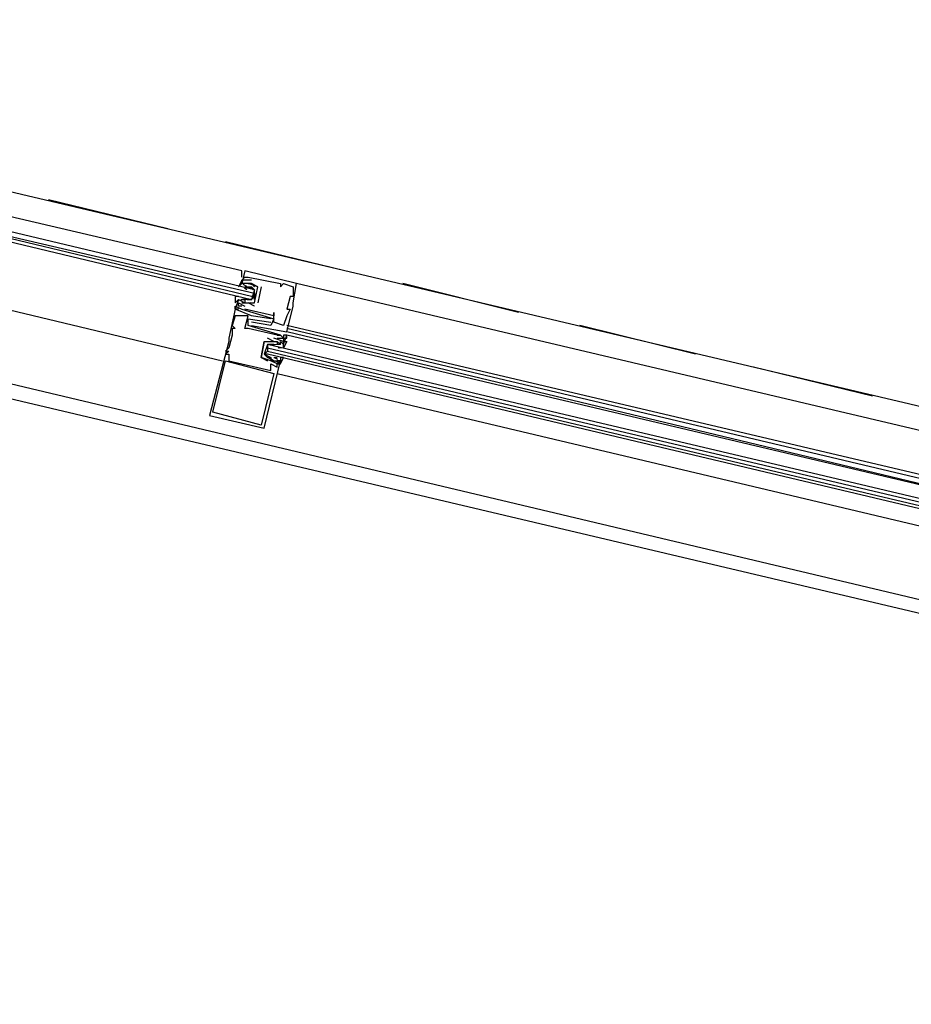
# Model space of a CAD drawing. Header units: feet. Extents: x -79 to 198, y -22 to 181.
# Tile 53 of 256: x 77.72 to 81.41, y 15.28 to 19.36. Entities that reach past the tile are written whole.
import ezdxf

# ---------------------------------------------------------------- set-up
doc = ezdxf.new("R2010")
doc.units = ezdxf.units.FT
doc.layers.add('A-LINEA', color=7, linetype='CONTINUOUS')

msp = doc.modelspace()

# ---------------------------------------------------------------- linework, layer by layer
at = {"layer": 'A-LINEA'}
for p, q in [((74.6667, 19.3644), (83.08, 17.3778)), ((88.3067, 15.2844), (74.1333, 18.6311)), ((74.48, 18.6178), (82.8933, 16.6178)), ((78.3333, 18.4978), (77.84, 18.6178)), ((79.0667, 18.3244), (78.5733, 18.4444)), ((78.6533, 18.3244), (78.6533, 18.3244)), ((78.64, 18.2844), (78.64, 18.2844)), ((78.6533, 18.2978), (78.6533, 18.2978)), ((78.6667, 18.2978), (78.6667, 18.2978)), ((78.68, 18.2844), (78.68, 18.2844)), ((78.64, 18.2711), (78.64, 18.2711)), ((78.64, 18.2578), (78.64, 18.2578)), ((78.6441, 18.2681), (78.6603, 18.2596)), ((78.6511, 18.2529), (78.6613, 18.2467)), ((78.6533, 18.2711), (78.6533, 18.2711)), ((78.6533, 18.2578), (78.6533, 18.2578)), ((78.6533, 18.2578), (78.6667, 18.2578)), ((78.6667, 18.2711), (78.6667, 18.2711)), ((78.6667, 18.2711), (78.6667, 18.2711)), ((78.6695, 18.2558), (78.6874, 18.2462)), ((78.6778, 18.2529), (78.6879, 18.2467)), ((78.68, 18.2711), (78.68, 18.2711)), ((78.68, 18.2711), (78.68, 18.2711)), ((78.68, 18.2578), (78.68, 18.2578)), ((78.6933, 18.2044), (78.6933, 18.2444)), ((78.72, 18.2578), (78.7067, 18.1911)), ((78.7067, 18.2578), (78.7067, 18.2578)), ((78.7067, 18.2578), (78.7067, 18.2578)), ((78.72, 18.2578), (78.72, 18.2578)), ((78.8, 18.2711), (78.8, 18.2711)), ((78.8, 18.2578), (78.8, 18.2578)), ((78.8133, 18.2711), (78.8133, 18.2711)), ((78.8533, 18.2578), (78.8533, 18.2578)), ((78.8533, 18.2444), (78.8533, 18.2444)), ((82.6533, 17.3778), (78.8667, 18.2711)), ((78.8667, 18.2711), (78.8667, 18.2711)), ((79.7867, 18.1511), (79.3067, 18.2711)), ((78.6267, 18.2044), (78.6267, 18.2044)), ((78.6551, 18.2037), (78.6368, 18.2034)), ((78.6498, 18.2043), (78.6379, 18.2033)), ((78.64, 18.2044), (78.64, 18.2044)), ((78.6533, 18.2044), (78.64, 18.2044)), ((78.6533, 18.2044), (78.6533, 18.2044)), ((78.6533, 18.2044), (78.6533, 18.2044)), ((78.6823, 18.2036), (78.6619, 18.203)), ((78.6667, 18.2044), (78.6667, 18.2044)), ((78.68, 18.2044), (78.68, 18.2044)), ((78.6933, 18.2311), (78.6933, 18.2178)), ((78.84, 18.2178), (78.84, 18.2178)), ((78.8533, 18.2311), (78.8533, 18.2311)), ((78.8533, 18.2178), (78.8533, 18.2178)), ((78.6133, 18.1778), (78.6133, 18.1778)), ((78.6133, 18.1644), (78.6133, 18.1644)), ((78.6133, 18.1644), (78.6133, 18.1644)), ((78.6133, 18.1644), (78.6133, 18.1644)), ((78.6267, 18.1911), (78.6267, 18.1911)), ((78.6267, 18.1778), (78.6267, 18.1778)), ((78.6267, 18.1644), (78.6267, 18.1644)), ((78.64, 18.1911), (78.64, 18.1911)), ((78.64, 18.1778), (78.64, 18.1778)), ((78.64, 18.1644), (78.64, 18.1644)), ((78.64, 18.1644), (78.64, 18.1644)), ((78.6533, 18.1911), (78.6533, 18.1911)), ((78.6533, 18.1911), (78.6533, 18.1911)), ((78.6533, 18.1911), (78.6533, 18.1911)), ((78.6533, 18.1778), (78.6533, 18.1778)), ((78.6533, 18.1644), (78.6533, 18.1644)), ((78.6765, 18.191), (78.6646, 18.1899)), ((78.6933, 18.1778), (78.6667, 18.1911)), ((78.6667, 18.1911), (78.6667, 18.1911)), ((78.6933, 18.1911), (78.6933, 18.1911)), ((78.6933, 18.1911), (78.6933, 18.1911)), ((78.6933, 18.1778), (78.6933, 18.1778)), ((78.7067, 18.1911), (78.7067, 18.1911)), ((78.8267, 18.1644), (78.8267, 18.1644)), ((78.84, 18.1644), (78.84, 18.1644)), ((78.8533, 18.1911), (78.8533, 18.1911)), ((78.8533, 18.1778), (78.8533, 18.1778)), ((78.6133, 18.1378), (78.6133, 18.1378)), ((78.6667, 18.1378), (78.6667, 18.1378)), ((78.6667, 18.1244), (78.6667, 18.1244)), ((78.68, 18.1378), (78.68, 18.1378)), ((78.76, 18.1244), (78.76, 18.1244)), ((78.7733, 18.1511), (78.7733, 18.1511)), ((78.7733, 18.1378), (78.7733, 18.1378)), ((78.7733, 18.1378), (78.7733, 18.1378)), ((78.7733, 18.1244), (78.7733, 18.1244)), ((78.8267, 18.1378), (78.8267, 18.1378)), ((78.6, 18.0978), (78.6, 18.0978)), ((78.6, 18.0844), (78.6, 18.0844)), ((78.6133, 18.0844), (78.6133, 18.0844)), ((78.6533, 18.0844), (78.6533, 18.0844)), ((78.6667, 18.0978), (78.6667, 18.0978)), ((78.6667, 18.0844), (78.6667, 18.0844)), ((78.68, 18.1111), (78.68, 18.1111)), ((78.68, 18.0978), (78.68, 18.0978)), ((78.76, 18.1111), (78.76, 18.1111)), ((78.76, 18.0978), (78.76, 18.0978)), ((78.7733, 18.1111), (78.7733, 18.1111)), ((78.8133, 18.0978), (78.8133, 18.0978)), ((82.6133, 17.2044), (78.8267, 18.0978)), ((82.6, 17.1911), (78.8267, 18.0844)), ((80.52, 17.9778), (80.04, 18.0978)), ((78.5867, 18.0444), (78.5867, 18.0444)), ((78.6, 18.0711), (78.6, 18.0711)), ((78.6, 18.0578), (78.6, 18.0578)), ((78.7467, 18.0444), (78.7467, 18.0444)), ((78.7733, 18.0444), (78.7733, 18.0444)), ((78.7867, 18.0578), (78.7867, 18.0578)), ((78.7867, 18.0578), (78.7867, 18.0578)), ((78.7867, 18.0444), (78.7867, 18.0444)), ((78.8, 18.0578), (78.8, 18.0578)), ((78.8, 18.0578), (78.8, 18.0578)), ((78.8133, 18.0578), (78.8133, 18.0578)), ((78.8133, 18.0444), (78.8133, 18.0444)), ((78.8133, 18.0444), (78.8133, 18.0444)), ((82.6, 17.1644), (78.8267, 18.0711)), ((78.8267, 18.0711), (78.8267, 18.0711)), ((82.6, 17.1644), (78.8267, 18.0578)), ((78.8267, 18.0578), (78.8267, 18.0578)), ((78.8267, 18.0578), (78.8267, 18.0578)), ((78.8267, 18.0578), (78.8267, 18.0578)), ((78.8267, 18.0578), (78.8267, 18.0578)), ((78.5867, 18.0311), (78.5867, 18.0311)), ((78.5867, 18.0044), (78.5867, 18.0044)), ((78.7333, 18.0311), (78.7333, 18.0311)), ((78.7333, 18.0311), (78.7333, 18.0311)), ((78.7467, 18.0044), (78.7467, 17.9911)), ((78.76, 18.0178), (78.76, 18.0178)), ((78.7635, 18.0179), (78.7754, 18.0189)), ((78.7711, 18.0186), (78.7915, 18.0192)), ((78.7733, 18.0311), (78.7733, 18.0311)), ((78.7733, 18.0311), (78.7733, 18.0311)), ((78.7867, 18.0311), (78.7867, 18.0311)), ((78.7867, 18.0178), (78.7867, 18.0178)), ((78.7867, 18.0178), (78.7867, 18.0178)), ((78.8, 18.0178), (78.7867, 18.0178)), ((78.7902, 18.0046), (78.8021, 18.0056)), ((78.7982, 18.0052), (78.8165, 18.0055)), ((78.8, 18.0178), (78.8, 18.0178)), ((78.8, 18.0044), (78.8, 18.0044)), ((78.8133, 18.0311), (78.8133, 18.0311)), ((78.8133, 18.0178), (78.8133, 18.0178)), ((78.5733, 17.9911), (78.5733, 17.9911)), ((78.5733, 17.9778), (78.5733, 17.9778)), ((78.5867, 17.9911), (78.5867, 17.9911)), ((78.5867, 17.9778), (78.5867, 17.9778)), ((78.72, 17.9644), (78.72, 17.9644)), ((78.72, 17.9644), (78.72, 17.9644)), ((78.7467, 17.9778), (78.7467, 17.9778)), ((78.7622, 17.956), (78.7521, 17.9622)), ((78.7705, 17.9531), (78.7525, 17.9627)), ((78.7733, 17.9644), (78.7867, 17.9644)), ((78.7733, 17.9644), (78.7733, 17.9644)), ((78.7889, 17.956), (78.7787, 17.9622)), ((78.7867, 17.9644), (78.7867, 17.9644)), ((78.5733, 17.9511), (78.5733, 17.9511)), ((78.5867, 17.9511), (78.5867, 17.9511)), ((78.7467, 17.9511), (78.7467, 17.9511)), ((78.76, 17.9511), (78.76, 17.9511)), ((78.76, 17.9511), (78.76, 17.9511)), ((78.76, 17.9511), (78.76, 17.9511)), ((78.76, 17.9511), (78.76, 17.9511)), ((78.76, 17.9378), (78.76, 17.9378)), ((78.7733, 17.9511), (78.7733, 17.9511)), ((78.7733, 17.9511), (78.7733, 17.9511)), ((78.7959, 17.9408), (78.7797, 17.9493)), ((78.7867, 17.9511), (78.7867, 17.9511)), ((78.7867, 17.9378), (78.7867, 17.9378)), ((78.7867, 17.9244), (78.7867, 17.9244)), ((78.8, 17.9511), (78.8, 17.9511)), ((81.2533, 17.8044), (80.76, 17.9244)), ((78.76, 17.9111), (78.76, 17.9111)), ((78.7733, 17.8978), (78.7733, 17.8978)), ((78.7867, 17.8978), (82.56, 17.0044)), ((78.5067, 17.7244), (78.5067, 17.7244)), ((78.52, 17.7378), (78.52, 17.7378)), ((78.72, 17.6844), (78.72, 17.6844)), ((78.7333, 17.6711), (78.7333, 17.6711))]:
    msp.add_line(p, q, dxfattribs=at)
for points in [[(74.5467, 18.8978), (76.3333, 18.4844), (78.56, 17.9511)], [(78.64, 18.2978), (78.64, 18.2978), (78.64, 18.3244), (76.4133, 18.8444)], [(76.4, 18.7511), (78.68, 18.2044), (78.6933, 18.2178), (78.68, 18.2178), (76.4, 18.7644), (78.6933, 18.2311), (78.6933, 18.2444), (76.4, 18.7911)], [(78.8667, 18.2711), (78.6533, 18.3244), (78.64, 18.2711)], [(78.64, 18.2978), (78.64, 18.2978), (78.64, 18.3244)], [(78.64, 18.2978), (78.64, 18.2978), (78.64, 18.3244)], [(78.6933, 18.2578), (78.68, 18.2711), (78.6667, 18.2711), (78.6533, 18.2711), (78.64, 18.2711), (78.64, 18.2844), (78.6267, 18.2578), (78.64, 18.2711)], [(78.68, 18.2844), (78.64, 18.2844), (78.6533, 18.2978), (78.6667, 18.2978), (78.8, 18.2711), (78.8, 18.2578), (78.8133, 18.2711)], [(78.64, 18.2044), (78.64, 18.2044), (78.6533, 18.2044), (78.6533, 18.1911), (78.64, 18.1911), (78.6533, 18.1911), (78.6933, 18.1911), (78.7067, 18.2578), (78.6667, 18.2711), (78.68, 18.2711), (78.6667, 18.2711), (78.6533, 18.2711), (78.6533, 18.2711)], [(78.8133, 18.2711), (78.8533, 18.2578), (78.8533, 18.2444), (78.8533, 18.2311), (78.8533, 18.2178), (78.84, 18.2178), (78.8267, 18.1644), (78.84, 18.1644), (78.8267, 18.1378), (78.8133, 18.0978), (78.7733, 18.1111), (78.7733, 18.1378), (78.7733, 18.1511), (78.7733, 18.1378), (78.6533, 18.1644)], [(78.6667, 18.2578), (78.68, 18.2578), (78.6933, 18.2444), (78.68, 18.2044), (78.6667, 18.2044), (78.6533, 18.2044)], [(78.7067, 18.2578), (78.7067, 18.2578), (78.68, 18.2711), (78.68, 18.2711)], [(78.68, 18.0978), (78.8267, 18.0711), (78.8533, 18.1778), (78.8533, 18.1911), (78.8667, 18.2711)], [(78.6267, 18.2178), (78.6133, 18.2178), (78.6133, 18.1911), (78.6267, 18.2044), (78.6533, 18.1911), (78.6667, 18.1911), (78.68, 18.1911)], [(78.6267, 18.2044), (78.6133, 18.1644), (78.6267, 18.1644), (78.6133, 18.1644), (78.6133, 18.1778), (78.64, 18.1644), (78.7733, 18.1244), (78.76, 18.0978), (78.68, 18.1111), (78.68, 18.1111)], [(78.76, 18.1244), (78.68, 18.1378), (78.6133, 18.1644), (78.5867, 18.0444), (78.5867, 18.0311), (78.5067, 17.7244), (78.7333, 17.6711), (78.8, 17.9511), (78.7867, 17.9511)], [(78.64, 18.1778), (78.6267, 18.1778), (78.6267, 18.1911), (78.6533, 18.1778)], [(78.7867, 18.0578), (78.7867, 18.0578), (78.6667, 18.0844), (78.6533, 18.0844), (78.6667, 18.1378), (78.6133, 18.1378), (78.6, 18.0978), (78.6133, 18.0844), (78.6, 18.0844), (78.6, 18.0711), (78.6, 18.0578), (78.5867, 18.0044), (78.5733, 17.9911), (78.5867, 17.9911), (78.5733, 17.9778), (78.5867, 17.9778), (78.5867, 17.9511), (78.76, 17.9111), (78.76, 17.9378), (78.7867, 17.9244), (78.7867, 17.9378), (78.76, 17.9511), (78.76, 17.9511)], [(78.8133, 18.0178), (78.8267, 18.0578), (78.8133, 18.0578), (78.8133, 18.0444), (78.8, 18.0578), (78.7867, 18.0578), (78.8, 18.0578), (78.6667, 18.0978), (78.6667, 18.1244), (78.76, 18.1111)], [(78.7733, 18.0311), (78.7733, 18.0311), (78.7467, 18.0444)], [(78.7867, 18.0444), (78.8133, 18.0444), (78.8133, 18.0311), (78.7733, 18.0444)], [(78.8133, 18.0444), (78.8267, 18.0444), (78.8267, 18.0578)], [(78.8133, 18.0444), (78.8267, 18.0444), (78.8267, 18.0578)], [(78.8133, 18.0444), (78.8267, 18.0444), (78.8267, 18.0578)], [(78.7333, 18.0311), (78.7333, 18.0311), (78.72, 17.9644)], [(78.76, 17.9511), (78.72, 17.9644), (78.7333, 18.0311), (78.7733, 18.0311), (78.7867, 18.0311), (78.7867, 18.0178)], [(78.7467, 18.0178), (78.7333, 17.9778), (78.76, 17.9644), (78.76, 17.9511), (78.7867, 17.9511), (78.8, 17.9511), (78.7867, 17.9378), (78.8, 17.9378), (78.8133, 17.9644), (78.8, 17.9644), (78.8, 17.9511)], [(78.7733, 18.0178), (78.76, 18.0178), (78.7467, 18.0178), (78.7333, 17.9778), (78.7467, 17.9644), (78.76, 17.9644)], [(78.7467, 18.0311), (78.7733, 18.0311), (78.7867, 18.0311), (78.8, 18.0178), (78.8, 18.0311), (78.8133, 18.0178), (78.8133, 18.0311), (78.8267, 18.0311), (78.8133, 18.0044), (78.8133, 18.0178)], [(82.5867, 17.1111), (78.7467, 18.0178), (78.7467, 18.0044), (82.5867, 17.0978)], [(78.72, 17.9644), (78.72, 17.9644), (78.7467, 17.9511)], [(82.5733, 17.0711), (78.7467, 17.9778), (78.7333, 17.9778), (78.7467, 17.9911), (82.5733, 17.0844)], [(78.72, 17.6844), (78.52, 17.7378), (78.5733, 17.9511), (78.7733, 17.8978), (78.72, 17.6844)], [(78.7733, 17.9511), (78.76, 17.9511), (78.7733, 17.9511), (78.76, 17.9511)]]:
    msp.add_lwpolyline(points, dxfattribs=at)

doc.saveas('drawing.dxf')
